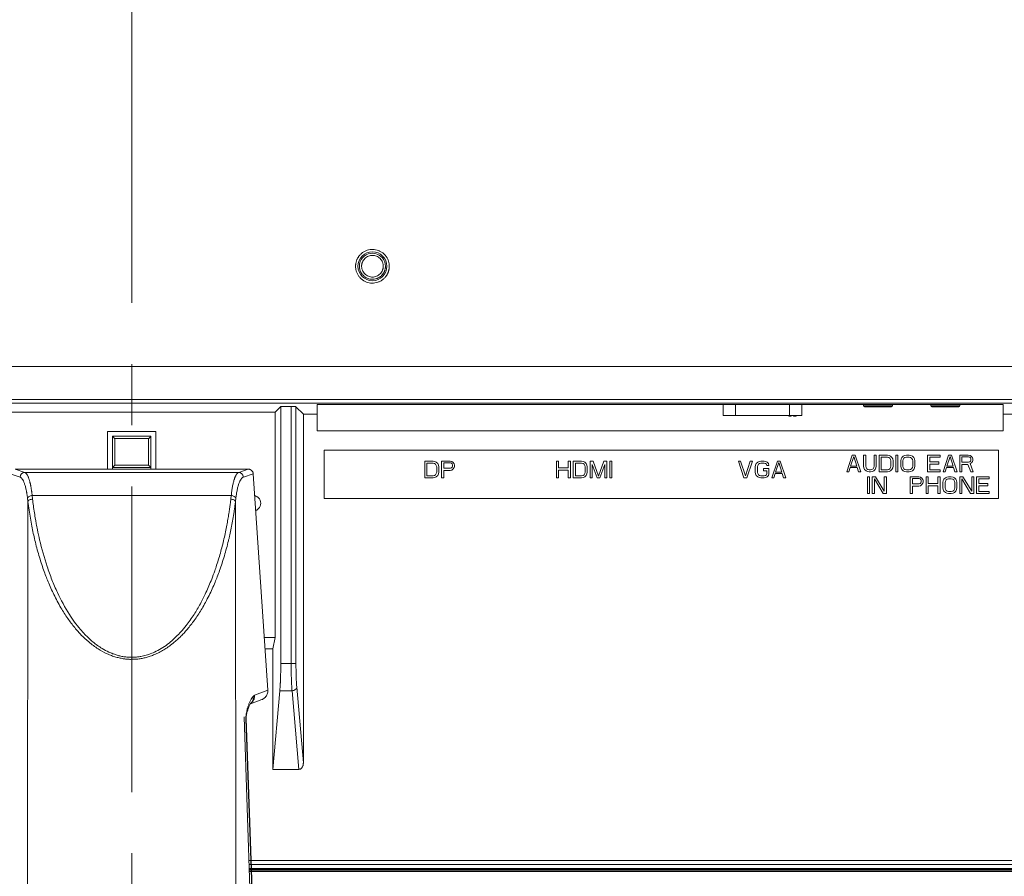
# Model space of a CAD drawing. Header units: millimetres. Extents: x 9 to 550, y 15 to 417.
# Tile 16 of 39: x 98 to 139, y 266 to 301. Entities that reach past the tile are written whole.
import ezdxf

# ---------------------------------------------------------------- set-up
doc = ezdxf.new("R2010")
doc.units = ezdxf.units.MM
doc.linetypes.add('CENTERX2', pattern=[20.32, 12.7, -2.54, 2.54, -2.54])

msp = doc.modelspace()

# ---------------------------------------------------------------- linework, layer by layer
at = {"color": 7, "linetype": 'CENTERX2', "lineweight": 0}
msp.add_line((102.305, 248.719), (102.305, 340.102), dxfattribs=at)
at = {"color": 7, "linetype": 'Continuous', "lineweight": 15}
for p, q in [((63.267, 286.72), (141.343, 286.72)), ((65.225, 285.346), (139.385, 285.346)), ((65.312, 285.191), (139.298, 285.191)), ((138.505, 285.145), (110.005, 285.145)), ((110.005, 285.145), (110.005, 284.741)), ((126.875, 285.145), (126.875, 284.68)), ((130.135, 284.68), (130.135, 285.145)), ((132.705, 285.145), (132.705, 285.08)), ((133.905, 285.08), (132.705, 285.08)), ((133.905, 285.08), (133.905, 285.145)), ((135.505, 285.145), (135.505, 285.08)), ((136.705, 285.08), (135.505, 285.08)), ((136.705, 285.08), (136.705, 285.145)), ((138.505, 284.741), (138.505, 285.145)), ((108.262, 284.828), (96.348, 284.828)), ((108.497, 285.063), (108.262, 284.828)), ((108.262, 275.46), (108.262, 284.828)), ((108.929, 285.063), (108.497, 285.063)), ((108.497, 274.377), (108.497, 285.063)), ((108.929, 274.377), (108.929, 285.063)), ((109.435, 284.741), (109.128, 285.047)), ((109.128, 274.377), (109.128, 285.047)), ((110.005, 284.741), (109.435, 284.741)), ((109.435, 284.741), (109.435, 270.251)), ((110.005, 284.04), (110.005, 284.741)), ((126.875, 284.68), (127.383, 284.68)), ((127.383, 284.68), (129.627, 284.68)), ((129.595, 284.68), (129.595, 284.66)), ((129.595, 284.66), (129.614, 284.66)), ((129.614, 284.68), (129.614, 284.66)), ((129.614, 284.66), (129.633, 284.66)), ((129.627, 284.68), (130.135, 284.68)), ((129.633, 284.68), (129.633, 284.66)), ((129.635, 284.68), (129.635, 284.66)), ((129.635, 284.66), (129.654, 284.66)), ((129.654, 284.68), (129.654, 284.66)), ((129.654, 284.66), (129.673, 284.66)), ((129.673, 284.68), (129.673, 284.66)), ((129.673, 284.66), (129.678, 284.66)), ((129.678, 284.68), (129.678, 284.66)), ((129.678, 284.66), (129.697, 284.66)), ((129.697, 284.68), (129.697, 284.66)), ((129.795, 284.68), (129.795, 284.66)), ((129.795, 284.66), (129.798, 284.66)), ((129.798, 284.68), (129.798, 284.66)), ((129.798, 284.66), (129.805, 284.66)), ((129.805, 284.68), (129.805, 284.66)), ((129.805, 284.66), (129.814, 284.66)), ((129.814, 284.68), (129.814, 284.66)), ((129.814, 284.66), (129.83, 284.66)), ((129.83, 284.68), (129.83, 284.66)), ((129.83, 284.66), (129.846, 284.66)), ((129.846, 284.68), (129.846, 284.66)), ((129.846, 284.66), (129.859, 284.66)), ((129.859, 284.68), (129.859, 284.66)), ((129.859, 284.66), (129.875, 284.66)), ((129.875, 284.68), (129.875, 284.66)), ((129.875, 284.66), (129.89, 284.66)), ((129.89, 284.68), (129.89, 284.66)), ((129.89, 284.66), (129.9, 284.66)), ((129.9, 284.68), (129.9, 284.66)), ((129.9, 284.66), (129.903, 284.66)), ((129.903, 284.68), (129.903, 284.66)), ((129.903, 284.66), (129.909, 284.66)), ((129.909, 284.68), (129.909, 284.66)), ((139.018, 284.741), (138.505, 284.741)), ((138.505, 284.741), (138.505, 284.04)), ((101.305, 282.454), (101.305, 284.021)), ((101.305, 284.021), (103.305, 284.021)), ((103.305, 284.021), (103.305, 282.454)), ((138.505, 284.04), (110.005, 284.04)), ((101.505, 282.521), (101.505, 283.821)), ((101.505, 283.821), (103.105, 283.821)), ((101.605, 282.621), (101.605, 283.721)), ((103.005, 283.721), (101.605, 283.721)), ((103.005, 283.721), (103.005, 282.621)), ((103.105, 283.821), (103.105, 282.521)), ((110.305, 283.24), (138.305, 283.24)), ((110.305, 281.24), (110.305, 283.24)), ((132.005, 282.34), (132.238, 283.04)), ((132.238, 283.04), (132.355, 283.04)), ((132.355, 283.04), (132.588, 282.34)), ((132.705, 283.04), (132.793, 283.04)), ((132.705, 282.578), (132.705, 283.04)), ((132.793, 283.04), (132.793, 282.578)), ((133.143, 282.578), (133.143, 283.04)), ((133.143, 283.04), (133.23, 283.04)), ((133.23, 283.04), (133.23, 282.578)), ((133.347, 283.04), (133.697, 283.04)), ((133.347, 282.34), (133.347, 283.04)), ((133.697, 283.04), (133.77, 283.025)), ((133.77, 283.025), (133.828, 282.996)), ((134.047, 282.34), (134.047, 283.04)), ((134.047, 283.04), (134.134, 283.04)), ((134.134, 283.04), (134.134, 282.34)), ((134.353, 282.996), (134.411, 283.025)), ((134.411, 283.025), (134.484, 283.04)), ((134.484, 283.04), (134.601, 283.04)), ((134.601, 283.04), (134.674, 283.025)), ((134.674, 283.025), (134.732, 282.996)), ((135.365, 283.04), (135.89, 283.04)), ((135.365, 282.34), (135.365, 283.04)), ((135.89, 283.04), (135.89, 282.951)), ((136.007, 282.34), (136.24, 283.04)), ((136.24, 283.04), (136.357, 283.04)), ((136.357, 283.04), (136.59, 282.34)), ((136.707, 283.04), (137.057, 283.04)), ((136.707, 282.34), (136.707, 283.04)), ((137.057, 283.04), (137.13, 283.025)), ((137.13, 283.025), (137.188, 282.981)), ((138.305, 283.24), (138.305, 281.24)), ((103.005, 282.621), (101.605, 282.621)), ((114.477, 282.79), (114.827, 282.79)), ((114.477, 282.09), (114.477, 282.79)), ((114.565, 282.701), (114.565, 282.18)), ((114.827, 282.701), (114.565, 282.701)), ((114.827, 282.79), (114.9, 282.775)), ((114.885, 282.686), (114.827, 282.701)), ((114.929, 282.656), (114.885, 282.686)), ((114.9, 282.775), (114.958, 282.746)), ((114.958, 282.611), (114.929, 282.656)), ((114.958, 282.746), (115.017, 282.686)), ((114.973, 282.552), (114.958, 282.611)), ((115.017, 282.686), (115.046, 282.626)), ((115.046, 282.626), (115.06, 282.552)), ((115.177, 282.79), (115.527, 282.79)), ((115.177, 282.09), (115.177, 282.79)), ((115.542, 282.716), (115.265, 282.716)), ((115.265, 282.716), (115.265, 282.492)), ((115.527, 282.79), (115.6, 282.775)), ((115.585, 282.701), (115.542, 282.716)), ((115.615, 282.671), (115.585, 282.701)), ((115.6, 282.775), (115.658, 282.731)), ((115.629, 282.626), (115.615, 282.671)), ((115.629, 282.582), (115.629, 282.626)), ((115.658, 282.731), (115.702, 282.671)), ((115.702, 282.671), (115.717, 282.626)), ((115.717, 282.626), (115.717, 282.567)), ((119.945, 282.79), (120.033, 282.79)), ((119.945, 282.09), (119.945, 282.79)), ((120.033, 282.79), (120.033, 282.507)), ((120.441, 282.79), (120.528, 282.79)), ((120.441, 282.507), (120.441, 282.79)), ((120.528, 282.79), (120.528, 282.09)), ((120.645, 282.79), (120.995, 282.79)), ((120.645, 282.09), (120.645, 282.79)), ((120.733, 282.701), (120.733, 282.18)), ((120.995, 282.701), (120.733, 282.701)), ((120.995, 282.79), (121.068, 282.775)), ((121.053, 282.686), (120.995, 282.701)), ((121.097, 282.656), (121.053, 282.686)), ((121.068, 282.775), (121.126, 282.746)), ((121.126, 282.611), (121.097, 282.656)), ((121.126, 282.746), (121.185, 282.686)), ((121.141, 282.552), (121.126, 282.611)), ((121.185, 282.686), (121.214, 282.626)), ((121.214, 282.626), (121.228, 282.552)), ((121.345, 282.79), (121.476, 282.79)), ((121.345, 282.09), (121.345, 282.79)), ((121.433, 282.641), (121.433, 282.09)), ((121.637, 282.09), (121.433, 282.641)), ((121.476, 282.79), (121.695, 282.165)), ((121.695, 282.165), (121.914, 282.79)), ((121.958, 282.641), (121.753, 282.09)), ((121.914, 282.79), (122.045, 282.79)), ((121.958, 282.09), (121.958, 282.641)), ((122.045, 282.79), (122.045, 282.09)), ((122.162, 282.09), (122.162, 282.79)), ((122.162, 282.79), (122.249, 282.79)), ((122.249, 282.79), (122.249, 282.09)), ((127.505, 282.79), (127.593, 282.79)), ((127.738, 282.09), (127.505, 282.79)), ((127.593, 282.79), (127.797, 282.18)), ((127.797, 282.18), (128.001, 282.79)), ((128.088, 282.79), (127.855, 282.09)), ((128.001, 282.79), (128.088, 282.79)), ((128.205, 282.552), (128.22, 282.626)), ((128.22, 282.626), (128.249, 282.686)), ((128.249, 282.686), (128.307, 282.746)), ((128.307, 282.611), (128.293, 282.552)), ((128.307, 282.746), (128.366, 282.775)), ((128.336, 282.656), (128.307, 282.611)), ((128.38, 282.686), (128.336, 282.656)), ((128.366, 282.775), (128.438, 282.79)), ((128.438, 282.701), (128.38, 282.686)), ((128.438, 282.79), (128.57, 282.79)), ((128.57, 282.701), (128.438, 282.701)), ((128.57, 282.79), (128.643, 282.775)), ((128.628, 282.686), (128.57, 282.701)), ((128.672, 282.656), (128.628, 282.686)), ((128.643, 282.775), (128.701, 282.746)), ((128.686, 282.611), (128.672, 282.656)), ((128.774, 282.611), (128.686, 282.611)), ((128.701, 282.746), (128.759, 282.686)), ((128.759, 282.686), (128.774, 282.611)), ((128.891, 282.09), (129.124, 282.79)), ((129.182, 282.731), (129.051, 282.328)), ((129.124, 282.79), (129.241, 282.79)), ((129.313, 282.328), (129.182, 282.731)), ((129.241, 282.79), (129.474, 282.09)), ((132.297, 282.981), (132.166, 282.578)), ((132.428, 282.578), (132.297, 282.981)), ((133.697, 282.951), (133.434, 282.951)), ((133.434, 282.951), (133.434, 282.43)), ((133.755, 282.936), (133.697, 282.951)), ((133.799, 282.906), (133.755, 282.936)), ((133.828, 282.861), (133.799, 282.906)), ((133.828, 282.996), (133.886, 282.936)), ((133.843, 282.802), (133.828, 282.861)), ((133.843, 282.578), (133.843, 282.802)), ((133.886, 282.936), (133.916, 282.876)), ((133.916, 282.876), (133.93, 282.802)), ((133.93, 282.802), (133.93, 282.578)), ((134.251, 282.802), (134.266, 282.876)), ((134.251, 282.578), (134.251, 282.802)), ((134.266, 282.876), (134.295, 282.936)), ((134.295, 282.936), (134.353, 282.996)), ((134.353, 282.861), (134.338, 282.802)), ((134.338, 282.802), (134.338, 282.578)), ((134.382, 282.906), (134.353, 282.861)), ((134.426, 282.936), (134.382, 282.906)), ((134.484, 282.951), (134.426, 282.936)), ((134.601, 282.951), (134.484, 282.951)), ((134.659, 282.936), (134.601, 282.951)), ((134.703, 282.906), (134.659, 282.936)), ((134.732, 282.861), (134.703, 282.906)), ((134.732, 282.996), (134.791, 282.936)), ((134.747, 282.802), (134.732, 282.861)), ((134.747, 282.578), (134.747, 282.802)), ((134.791, 282.936), (134.82, 282.876)), ((134.82, 282.876), (134.834, 282.802)), ((134.834, 282.802), (134.834, 282.578)), ((135.453, 282.951), (135.453, 282.757)), ((135.89, 282.951), (135.453, 282.951)), ((135.453, 282.757), (135.832, 282.757)), ((135.832, 282.668), (135.453, 282.668)), ((135.453, 282.668), (135.453, 282.43)), ((135.832, 282.757), (135.832, 282.668)), ((136.298, 282.981), (136.167, 282.578)), ((136.43, 282.578), (136.298, 282.981)), ((136.794, 282.966), (136.794, 282.742)), ((137.071, 282.966), (136.794, 282.966)), ((136.794, 282.742), (137.071, 282.742)), ((136.794, 282.653), (136.794, 282.34)), ((137.042, 282.653), (136.794, 282.653)), ((137.159, 282.34), (137.042, 282.653)), ((137.115, 282.951), (137.071, 282.966)), ((137.071, 282.742), (137.115, 282.757)), ((137.144, 282.921), (137.115, 282.951)), ((137.115, 282.757), (137.144, 282.787)), ((137.188, 282.713), (137.13, 282.683)), ((137.13, 282.683), (137.261, 282.34)), ((137.159, 282.876), (137.144, 282.921)), ((137.144, 282.787), (137.159, 282.832)), ((137.159, 282.832), (137.159, 282.876)), ((137.188, 282.981), (137.232, 282.921)), ((137.232, 282.772), (137.188, 282.713)), ((137.232, 282.921), (137.246, 282.876)), ((137.246, 282.817), (137.232, 282.772)), ((137.246, 282.876), (137.246, 282.817)), ((97.666, 282.127), (97.256, 282.265)), ((97.861, 282.321), (97.465, 282.454)), ((107.145, 282.454), (97.465, 282.454)), ((106.749, 282.321), (97.861, 282.321)), ((103.105, 282.521), (101.505, 282.521)), ((101.505, 282.521), (101.505, 282.454)), ((103.105, 282.454), (103.105, 282.521)), ((107.145, 282.454), (106.749, 282.321)), ((106.944, 282.127), (107.355, 282.265)), ((107.355, 282.265), (107.962, 273.268)), ((114.885, 282.194), (114.929, 282.224)), ((114.929, 282.224), (114.958, 282.269)), ((114.958, 282.269), (114.973, 282.328)), ((114.973, 282.328), (114.973, 282.552)), ((115.046, 282.254), (115.017, 282.194)), ((115.06, 282.328), (115.046, 282.254)), ((115.06, 282.552), (115.06, 282.328)), ((115.265, 282.492), (115.542, 282.492)), ((115.265, 282.403), (115.265, 282.09)), ((115.527, 282.403), (115.265, 282.403)), ((115.6, 282.418), (115.527, 282.403)), ((115.542, 282.492), (115.585, 282.507)), ((115.585, 282.507), (115.615, 282.537)), ((115.658, 282.463), (115.6, 282.418)), ((115.615, 282.537), (115.629, 282.582)), ((115.702, 282.522), (115.658, 282.463)), ((115.717, 282.567), (115.702, 282.522)), ((120.033, 282.507), (120.441, 282.507)), ((120.033, 282.418), (120.033, 282.09)), ((120.441, 282.418), (120.033, 282.418)), ((120.441, 282.09), (120.441, 282.418)), ((121.053, 282.194), (121.097, 282.224)), ((121.097, 282.224), (121.126, 282.269)), ((121.126, 282.269), (121.141, 282.328)), ((121.141, 282.328), (121.141, 282.552)), ((121.214, 282.254), (121.185, 282.194)), ((121.228, 282.328), (121.214, 282.254)), ((121.228, 282.552), (121.228, 282.328)), ((128.205, 282.328), (128.205, 282.552)), ((128.22, 282.254), (128.205, 282.328)), ((128.249, 282.194), (128.22, 282.254)), ((128.293, 282.552), (128.293, 282.328)), ((128.293, 282.328), (128.307, 282.269)), ((128.307, 282.269), (128.336, 282.224)), ((128.336, 282.224), (128.38, 282.194)), ((128.555, 282.388), (128.555, 282.477)), ((128.555, 282.477), (128.774, 282.477)), ((128.686, 282.388), (128.555, 282.388)), ((128.628, 282.194), (128.672, 282.224)), ((128.672, 282.224), (128.686, 282.269)), ((128.686, 282.269), (128.686, 282.388)), ((128.774, 282.254), (128.759, 282.194)), ((128.774, 282.477), (128.774, 282.254)), ((129.036, 282.269), (128.978, 282.09)), ((129.328, 282.269), (129.036, 282.269)), ((129.051, 282.328), (129.313, 282.328)), ((129.386, 282.09), (129.328, 282.269)), ((132.093, 282.34), (132.005, 282.34)), ((132.151, 282.519), (132.093, 282.34)), ((132.443, 282.519), (132.151, 282.519)), ((132.166, 282.578), (132.428, 282.578)), ((132.501, 282.34), (132.443, 282.519)), ((132.588, 282.34), (132.501, 282.34)), ((132.72, 282.504), (132.705, 282.578)), ((132.749, 282.444), (132.72, 282.504)), ((132.807, 282.385), (132.749, 282.444)), ((132.793, 282.578), (132.807, 282.519)), ((132.807, 282.519), (132.836, 282.474)), ((132.866, 282.355), (132.807, 282.385)), ((132.836, 282.474), (132.88, 282.444)), ((132.938, 282.34), (132.866, 282.355)), ((132.88, 282.444), (132.938, 282.43)), ((132.938, 282.43), (132.997, 282.43)), ((132.997, 282.34), (132.938, 282.34)), ((132.997, 282.43), (133.055, 282.444)), ((133.07, 282.355), (132.997, 282.34)), ((133.055, 282.444), (133.099, 282.474)), ((133.128, 282.385), (133.07, 282.355)), ((133.099, 282.474), (133.128, 282.519)), ((133.128, 282.519), (133.143, 282.578)), ((133.186, 282.444), (133.128, 282.385)), ((133.216, 282.504), (133.186, 282.444)), ((133.23, 282.578), (133.216, 282.504)), ((133.697, 282.34), (133.347, 282.34)), ((133.434, 282.43), (133.697, 282.43)), ((133.697, 282.43), (133.755, 282.444)), ((133.77, 282.355), (133.697, 282.34)), ((133.755, 282.444), (133.799, 282.474)), ((133.828, 282.385), (133.77, 282.355)), ((133.799, 282.474), (133.828, 282.519)), ((133.828, 282.519), (133.843, 282.578)), ((133.886, 282.444), (133.828, 282.385)), ((133.916, 282.504), (133.886, 282.444)), ((133.93, 282.578), (133.916, 282.504)), ((134.134, 282.34), (134.047, 282.34)), ((134.266, 282.504), (134.251, 282.578)), ((134.295, 282.444), (134.266, 282.504)), ((134.353, 282.385), (134.295, 282.444)), ((134.338, 282.578), (134.353, 282.519)), ((134.353, 282.519), (134.382, 282.474)), ((134.411, 282.355), (134.353, 282.385)), ((134.382, 282.474), (134.426, 282.444)), ((134.484, 282.34), (134.411, 282.355)), ((134.426, 282.444), (134.484, 282.43)), ((134.484, 282.43), (134.601, 282.43)), ((134.601, 282.34), (134.484, 282.34)), ((134.601, 282.43), (134.659, 282.444)), ((134.674, 282.355), (134.601, 282.34)), ((134.659, 282.444), (134.703, 282.474)), ((134.732, 282.385), (134.674, 282.355)), ((134.703, 282.474), (134.732, 282.519)), ((134.732, 282.519), (134.747, 282.578)), ((134.791, 282.444), (134.732, 282.385)), ((134.82, 282.504), (134.791, 282.444)), ((134.834, 282.578), (134.82, 282.504)), ((135.89, 282.34), (135.365, 282.34)), ((135.453, 282.43), (135.89, 282.43)), ((135.89, 282.43), (135.89, 282.34)), ((136.094, 282.34), (136.007, 282.34)), ((136.153, 282.519), (136.094, 282.34)), ((136.444, 282.519), (136.153, 282.519)), ((136.167, 282.578), (136.43, 282.578)), ((136.503, 282.34), (136.444, 282.519)), ((136.59, 282.34), (136.503, 282.34)), ((136.794, 282.34), (136.707, 282.34)), ((137.261, 282.34), (137.159, 282.34)), ((114.827, 282.09), (114.477, 282.09)), ((114.565, 282.18), (114.827, 282.18)), ((114.827, 282.18), (114.885, 282.194)), ((114.9, 282.105), (114.827, 282.09)), ((114.958, 282.135), (114.9, 282.105)), ((115.017, 282.194), (114.958, 282.135)), ((115.265, 282.09), (115.177, 282.09)), ((120.033, 282.09), (119.945, 282.09)), ((120.528, 282.09), (120.441, 282.09)), ((120.995, 282.09), (120.645, 282.09)), ((120.733, 282.18), (120.995, 282.18)), ((120.995, 282.18), (121.053, 282.194)), ((121.068, 282.105), (120.995, 282.09)), ((121.126, 282.135), (121.068, 282.105)), ((121.185, 282.194), (121.126, 282.135)), ((121.433, 282.09), (121.345, 282.09)), ((121.753, 282.09), (121.637, 282.09)), ((122.045, 282.09), (121.958, 282.09)), ((122.249, 282.09), (122.162, 282.09)), ((127.855, 282.09), (127.738, 282.09)), ((128.307, 282.135), (128.249, 282.194)), ((128.366, 282.105), (128.307, 282.135)), ((128.438, 282.09), (128.366, 282.105)), ((128.38, 282.194), (128.438, 282.18)), ((128.438, 282.18), (128.57, 282.18)), ((128.57, 282.09), (128.438, 282.09)), ((128.57, 282.18), (128.628, 282.194)), ((128.643, 282.105), (128.57, 282.09)), ((128.701, 282.135), (128.643, 282.105)), ((128.759, 282.194), (128.701, 282.135)), ((128.978, 282.09), (128.891, 282.09)), ((129.474, 282.09), (129.386, 282.09)), ((132.865, 281.44), (132.865, 282.14)), ((132.865, 282.14), (132.953, 282.14)), ((132.953, 282.14), (132.953, 281.44)), ((133.069, 282.14), (133.201, 282.14)), ((133.069, 281.44), (133.069, 282.14)), ((133.157, 282.051), (133.157, 281.44)), ((133.521, 281.44), (133.157, 282.051)), ((133.201, 282.14), (133.565, 281.544)), ((133.565, 282.14), (133.653, 282.14)), ((133.565, 281.544), (133.565, 282.14)), ((133.653, 282.14), (133.653, 281.44)), ((134.645, 282.14), (134.995, 282.14)), ((134.645, 281.44), (134.645, 282.14)), ((135.01, 282.066), (134.733, 282.066)), ((134.733, 282.066), (134.733, 281.842)), ((134.733, 281.842), (135.01, 281.842)), ((134.995, 282.14), (135.068, 282.125)), ((135.053, 282.051), (135.01, 282.066)), ((135.01, 281.842), (135.053, 281.857)), ((135.083, 282.021), (135.053, 282.051)), ((135.053, 281.857), (135.083, 281.887)), ((135.068, 282.125), (135.126, 282.081)), ((135.126, 281.813), (135.068, 281.768)), ((135.097, 281.976), (135.083, 282.021)), ((135.083, 281.887), (135.097, 281.932)), ((135.097, 281.932), (135.097, 281.976)), ((135.126, 282.081), (135.17, 282.021)), ((135.17, 281.872), (135.126, 281.813)), ((135.17, 282.021), (135.185, 281.976)), ((135.185, 281.917), (135.17, 281.872)), ((135.185, 281.976), (135.185, 281.917)), ((135.301, 282.14), (135.389, 282.14)), ((135.301, 281.44), (135.301, 282.14)), ((135.389, 282.14), (135.389, 281.857)), ((135.389, 281.857), (135.797, 281.857)), ((135.797, 282.14), (135.885, 282.14)), ((135.797, 281.857), (135.797, 282.14)), ((135.885, 282.14), (135.885, 281.44)), ((136.001, 281.902), (136.016, 281.976)), ((136.001, 281.678), (136.001, 281.902)), ((136.016, 281.976), (136.045, 282.036)), ((136.045, 282.036), (136.103, 282.096)), ((136.103, 281.961), (136.089, 281.902)), ((136.089, 281.902), (136.089, 281.678)), ((136.103, 282.096), (136.162, 282.125)), ((136.133, 282.006), (136.103, 281.961)), ((136.176, 282.036), (136.133, 282.006)), ((136.162, 282.125), (136.235, 282.14)), ((136.235, 282.051), (136.176, 282.036)), ((136.235, 282.14), (136.351, 282.14)), ((136.351, 282.051), (136.235, 282.051)), ((136.351, 282.14), (136.424, 282.125)), ((136.41, 282.036), (136.351, 282.051)), ((136.453, 282.006), (136.41, 282.036)), ((136.424, 282.125), (136.483, 282.096)), ((136.483, 281.961), (136.453, 282.006)), ((136.483, 282.096), (136.541, 282.036)), ((136.497, 281.902), (136.483, 281.961)), ((136.497, 281.678), (136.497, 281.902)), ((136.541, 282.036), (136.57, 281.976)), ((136.57, 281.976), (136.585, 281.902)), ((136.585, 281.902), (136.585, 281.678)), ((136.701, 282.14), (136.833, 282.14)), ((136.701, 281.44), (136.701, 282.14)), ((136.789, 282.051), (136.789, 281.44)), ((137.153, 281.44), (136.789, 282.051)), ((136.833, 282.14), (137.197, 281.544)), ((137.197, 282.14), (137.285, 282.14)), ((137.197, 281.544), (137.197, 282.14)), ((137.285, 282.14), (137.285, 281.44)), ((137.401, 282.14), (137.926, 282.14)), ((137.401, 281.44), (137.401, 282.14)), ((137.489, 282.051), (137.489, 281.857)), ((137.926, 282.051), (137.489, 282.051)), ((137.489, 281.857), (137.868, 281.857)), ((137.868, 281.857), (137.868, 281.768)), ((137.926, 282.14), (137.926, 282.051)), ((132.953, 281.44), (132.865, 281.44)), ((133.157, 281.44), (133.069, 281.44)), ((133.653, 281.44), (133.521, 281.44)), ((134.733, 281.44), (134.645, 281.44)), ((134.733, 281.753), (134.733, 281.44)), ((134.995, 281.753), (134.733, 281.753)), ((135.068, 281.768), (134.995, 281.753)), ((135.389, 281.44), (135.301, 281.44)), ((135.389, 281.768), (135.389, 281.44)), ((135.797, 281.768), (135.389, 281.768)), ((135.797, 281.44), (135.797, 281.768)), ((135.885, 281.44), (135.797, 281.44)), ((136.016, 281.604), (136.001, 281.678)), ((136.045, 281.544), (136.016, 281.604)), ((136.103, 281.485), (136.045, 281.544)), ((136.089, 281.678), (136.103, 281.619)), ((136.103, 281.619), (136.133, 281.574)), ((136.162, 281.455), (136.103, 281.485)), ((136.133, 281.574), (136.176, 281.544)), ((136.235, 281.44), (136.162, 281.455)), ((136.176, 281.544), (136.235, 281.53)), ((136.235, 281.53), (136.351, 281.53)), ((136.351, 281.44), (136.235, 281.44)), ((136.351, 281.53), (136.41, 281.544)), ((136.424, 281.455), (136.351, 281.44)), ((136.41, 281.544), (136.453, 281.574)), ((136.483, 281.485), (136.424, 281.455)), ((136.453, 281.574), (136.483, 281.619)), ((136.483, 281.619), (136.497, 281.678)), ((136.541, 281.544), (136.483, 281.485)), ((136.57, 281.604), (136.541, 281.544)), ((136.585, 281.678), (136.57, 281.604)), ((136.789, 281.44), (136.701, 281.44)), ((137.285, 281.44), (137.153, 281.44)), ((137.926, 281.44), (137.401, 281.44)), ((137.868, 281.768), (137.489, 281.768)), ((137.489, 281.768), (137.489, 281.53)), ((137.489, 281.53), (137.926, 281.53)), ((137.926, 281.53), (137.926, 281.44)), ((97.993, 281.113), (97.976, 281.26)), ((98.188, 281.211), (98.171, 281.358)), ((98.171, 281.358), (106.44, 281.358)), ((106.44, 281.358), (106.423, 281.211)), ((106.617, 281.113), (106.634, 281.26)), ((138.305, 281.24), (110.305, 281.24)), ((107.814, 275.46), (108.262, 275.46)), ((108.262, 275.46), (108.174, 274.993)), ((108.174, 274.993), (107.845, 274.993)), ((108.174, 269.984), (108.174, 274.993)), ((108.497, 274.377), (108.929, 274.377)), ((107.962, 273.268), (107.411, 273.063)), ((108.174, 269.984), (108.457, 273.253)), ((108.964, 273.253), (108.457, 273.253)), ((108.964, 273.253), (109.247, 269.984)), ((109.435, 270.251), (109.164, 273.393)), ((107.235, 272.705), (107.707, 272.881)), ((107.583, 254.432), (106.972, 272.162)), ((107.683, 254.42), (107.061, 272.094)), ((109.247, 269.984), (108.174, 269.984)), ((107.177, 266.2), (139.025, 266.201)), ((107.189, 265.842), (162.789, 265.842)), ((107.191, 265.799), (163.081, 265.8)), ((107.193, 265.742), (163.081, 265.742))]:
    msp.add_line(p, q, dxfattribs=at)
at = {"color": 8, "linetype": 'Continuous', "lineweight": 15}
for p, q in [((127.383, 284.68), (127.383, 285.145)), ((129.627, 285.145), (129.627, 284.68)), ((97.993, 281.113), (97.96, 254.429)), ((106.65, 254.429), (106.617, 281.113)), ((107.051, 272.09), (107.672, 254.42)), ((107.183, 266.036), (139.17, 266.036)), ((162.789, 265.86), (107.189, 265.86))]:
    msp.add_line(p, q, dxfattribs=at)
at = {"color": 7, "linetype": 'Continuous', "lineweight": 15}
msp.add_circle((112.305, 290.882), 0.6, dxfattribs=at)
for centre, radius, start, end in [((132.745, 285.08), 0.04, 180, 270), ((133.865, 285.08), 0.04, 270, 0), ((135.545, 285.08), 0.04, 180, 270), ((136.665, 285.08), 0.04, 270, 0), ((97.868, 282.12), 0.201, 91.8683, 178.0804), ((106.743, 282.12), 0.201, 1.9196, 88.1317)]:
    msp.add_arc(centre, radius, start, end, dxfattribs=at)
for points, knots in [([(111.656, 291.145), (111.661, 291.157), (111.671, 291.181), (111.689, 291.215), (111.709, 291.249), (111.73, 291.282), (111.753, 291.313), (111.796, 291.365), (111.865, 291.432), (111.97, 291.501), (112.084, 291.55), (112.203, 291.578), (112.323, 291.585), (112.439, 291.572), (112.552, 291.541), (112.661, 291.489), (112.761, 291.419), (112.848, 291.33), (112.919, 291.227), (112.961, 291.133), (112.984, 291.056), (112.996, 290.999), (113.004, 290.941), (113.005, 290.902), (113.005, 290.882)], [0, 0, 0, 0, 0.020326, 0.040522, 0.060653, 0.080781, 0.100969, 0.12128, 0.185647, 0.250067, 0.314433, 0.378853, 0.439405, 0.500009, 0.560561, 0.621165, 0.685532, 0.749952, 0.814318, 0.878738, 0.909131, 0.93933, 0.969548, 1, 1, 1, 1]), ([(111.801, 291.076), (111.846, 291.193), (111.931, 291.292), (112.151, 291.415), (112.28, 291.436), (112.528, 291.39), (112.64, 291.324), (112.801, 291.131), (112.845, 291.008), (112.845, 290.882)], [0, 0, 0, 0, 0.25, 0.25, 0.5, 0.5, 0.75, 0.75, 1, 1, 1, 1]), ([(111.855, 290.882), (111.855, 290.892), (111.856, 290.911), (111.858, 290.939), (111.863, 290.967), (111.869, 290.994), (111.877, 291.021), (111.894, 291.068), (111.926, 291.131), (111.985, 291.203), (112.056, 291.261), (112.136, 291.302), (112.22, 291.327), (112.305, 291.335), (112.39, 291.327), (112.474, 291.302), (112.554, 291.261), (112.625, 291.203), (112.684, 291.131), (112.721, 291.059), (112.742, 290.994), (112.753, 290.939), (112.754, 290.901), (112.755, 290.882)], [0, 0, 0, 0, 0.020165, 0.0401667, 0.0600842, 0.0799973, 0.099986, 0.1201294, 0.1850729, 0.2500923, 0.3150359, 0.3800554, 0.4400045, 0.5000288, 0.5599779, 0.6200022, 0.6849457, 0.7499652, 0.8149087, 0.8799282, 0.9200087, 0.9598192, 1, 1, 1, 1]), ([(111.605, 290.882), (111.605, 290.895), (111.606, 290.921), (111.609, 290.959), (111.614, 290.997), (111.622, 291.035), (111.631, 291.072), (111.642, 291.109), (111.652, 291.133), (111.656, 291.145)], [0, 0, 0, 0, 0.143942, 0.286801, 0.429007, 0.570993, 0.713199, 0.856058, 1, 1, 1, 1]), ([(112.954, 290.62), (112.949, 290.608), (112.939, 290.584), (112.921, 290.549), (112.902, 290.515), (112.88, 290.483), (112.857, 290.451), (112.814, 290.399), (112.745, 290.333), (112.641, 290.264), (112.526, 290.214), (112.407, 290.186), (112.288, 290.179), (112.171, 290.192), (112.058, 290.224), (111.95, 290.275), (111.85, 290.346), (111.762, 290.435), (111.691, 290.537), (111.649, 290.631), (111.626, 290.708), (111.614, 290.766), (111.607, 290.824), (111.606, 290.863), (111.605, 290.882)], [0, 0, 0, 0, 0.0203257, 0.0405225, 0.0606532, 0.0807809, 0.1009691, 0.1212803, 0.1856466, 0.2500668, 0.314433, 0.3788532, 0.4394049, 0.5000093, 0.5605609, 0.6211654, 0.6855316, 0.7499518, 0.814318, 0.8787383, 0.9091309, 0.9393297, 0.9695483, 1, 1, 1, 1]), ([(112.806, 290.68), (112.802, 290.67), (112.794, 290.652), (112.78, 290.625), (112.763, 290.595), (112.74, 290.561), (112.711, 290.526), (112.679, 290.491), (112.631, 290.449), (112.577, 290.414), (112.52, 290.386), (112.46, 290.363), (112.384, 290.345), (112.307, 290.341), (112.247, 290.345), (112.19, 290.353), (112.122, 290.372), (112.032, 290.412), (111.955, 290.467), (111.894, 290.53), (111.835, 290.608), (111.791, 290.702), (111.772, 290.792), (111.767, 290.838), (111.765, 290.864), (111.765, 290.877), (111.765, 290.882)], [0, 0, 0, 0, 0.020233, 0.040467, 0.0607, 0.090998, 0.121291, 0.153679, 0.185793, 0.250162, 0.28255, 0.314663, 0.379032, 0.439653, 0.469858, 0.50026, 0.555723, 0.611006, 0.698608, 0.742776, 0.787175, 0.896159, 0.947959, 0.973885, 0.988932, 1, 1, 1, 1]), ([(112.755, 290.882), (112.755, 290.873), (112.755, 290.854), (112.752, 290.826), (112.748, 290.798), (112.741, 290.77), (112.733, 290.743), (112.717, 290.697), (112.684, 290.633), (112.626, 290.562), (112.554, 290.503), (112.474, 290.462), (112.39, 290.437), (112.305, 290.43), (112.22, 290.437), (112.136, 290.462), (112.056, 290.503), (111.985, 290.562), (111.926, 290.633), (111.889, 290.705), (111.868, 290.77), (111.857, 290.826), (111.856, 290.863), (111.855, 290.882)], [0, 0, 0, 0, 0.020165, 0.040167, 0.060084, 0.079997, 0.099986, 0.120129, 0.185073, 0.250092, 0.315036, 0.380055, 0.440004, 0.500029, 0.559978, 0.620002, 0.684946, 0.749965, 0.814909, 0.879928, 0.920009, 0.959819, 1, 1, 1, 1]), ([(112.845, 290.882), (112.845, 290.874), (112.845, 290.856), (112.843, 290.83), (112.84, 290.805), (112.834, 290.772), (112.825, 290.733), (112.814, 290.7), (112.807, 290.683), (112.806, 290.68)], [0, 0, 0, 0, 0.125008, 0.250014, 0.375019, 0.500029, 0.726766, 0.953452, 1, 1, 1, 1]), ([(113.005, 290.882), (113.005, 290.869), (113.005, 290.844), (113.001, 290.805), (112.996, 290.767), (112.989, 290.73), (112.979, 290.693), (112.968, 290.656), (112.959, 290.632), (112.954, 290.62)], [0, 0, 0, 0, 0.143942, 0.286801, 0.429007, 0.570993, 0.713199, 0.856058, 1, 1, 1, 1]), ([(109.128, 285.047), (109.128, 285.048), (109.126, 285.049), (109.121, 285.051), (109.116, 285.052), (109.108, 285.054), (109.1, 285.055), (109.092, 285.056), (109.083, 285.057), (109.074, 285.058), (109.058, 285.059), (109.035, 285.061), (109.001, 285.062), (108.965, 285.063), (108.941, 285.063), (108.929, 285.063)], [0, 0, 0, 0, 0.0681313, 0.1331326, 0.1950037, 0.2537448, 0.3093558, 0.361837, 0.4111887, 0.4574112, 0.5005051, 0.6299771, 0.7563662, 0.879698, 1, 1, 1, 1]), ([(133.865, 285.04), (133.865, 285.04), (133.865, 285.04), (133.862, 285.04), (133.858, 285.04), (133.852, 285.04), (133.844, 285.04), (133.834, 285.04), (133.814, 285.04), (133.774, 285.04), (133.704, 285.04), (133.618, 285.04), (133.521, 285.04), (133.415, 285.04), (133.305, 285.04), (133.195, 285.04), (133.09, 285.04), (132.992, 285.04), (132.907, 285.04), (132.836, 285.04), (132.793, 285.04), (132.768, 285.04), (132.755, 285.04), (132.747, 285.04), (132.746, 285.04), (132.745, 285.04)], [0, 0, 0, 0, 0.018027, 0.03591, 0.053704, 0.071468, 0.089257, 0.10713, 0.125141, 0.187589, 0.250099, 0.312547, 0.375058, 0.437505, 0.500016, 0.562464, 0.624974, 0.687422, 0.749933, 0.81238, 0.874891, 0.906285, 0.937398, 0.968535, 1, 1, 1, 1]), ([(136.665, 285.04), (136.665, 285.04), (136.665, 285.04), (136.662, 285.04), (136.658, 285.04), (136.652, 285.04), (136.644, 285.04), (136.634, 285.04), (136.614, 285.04), (136.574, 285.04), (136.504, 285.04), (136.418, 285.04), (136.321, 285.04), (136.215, 285.04), (136.105, 285.04), (135.995, 285.04), (135.89, 285.04), (135.792, 285.04), (135.707, 285.04), (135.636, 285.04), (135.593, 285.04), (135.568, 285.04), (135.555, 285.04), (135.547, 285.04), (135.546, 285.04), (135.545, 285.04)], [0, 0, 0, 0, 0.018027, 0.03591, 0.053704, 0.071468, 0.089257, 0.10713, 0.125141, 0.187589, 0.250099, 0.312547, 0.375058, 0.437505, 0.500016, 0.562464, 0.624974, 0.687422, 0.749933, 0.81238, 0.874891, 0.906285, 0.937398, 0.968535, 1, 1, 1, 1]), ([(101.505, 283.821), (101.505, 283.821), (101.506, 283.821), (101.508, 283.819), (101.511, 283.816), (101.515, 283.811), (101.521, 283.806), (101.528, 283.799), (101.537, 283.789), (101.55, 283.776), (101.566, 283.76), (101.585, 283.741), (101.598, 283.729), (101.605, 283.721)], [0, 0, 0, 0, 0.05708, 0.115902, 0.177131, 0.241355, 0.309085, 0.380756, 0.456736, 0.575739, 0.716336, 0.834895, 1, 1, 1, 1]), ([(103.105, 283.821), (103.105, 283.821), (103.105, 283.821), (103.103, 283.819), (103.1, 283.816), (103.095, 283.811), (103.09, 283.806), (103.083, 283.799), (103.073, 283.789), (103.06, 283.776), (103.044, 283.76), (103.025, 283.741), (103.013, 283.729), (103.005, 283.721)], [0, 0, 0, 0, 0.0570796, 0.1159023, 0.1771313, 0.2413552, 0.3090848, 0.3807556, 0.4567356, 0.5757393, 0.7163361, 0.8348938, 1, 1, 1, 1]), ([(101.505, 282.521), (101.505, 282.521), (101.506, 282.522), (101.507, 282.524), (101.51, 282.527), (101.515, 282.531), (101.521, 282.537), (101.528, 282.544), (101.537, 282.553), (101.55, 282.566), (101.566, 282.582), (101.585, 282.601), (101.598, 282.614), (101.605, 282.621)], [0, 0, 0, 0, 0.05708, 0.115902, 0.177131, 0.241355, 0.309085, 0.380756, 0.456736, 0.575739, 0.716336, 0.834895, 1, 1, 1, 1]), ([(103.105, 282.521), (103.105, 282.521), (103.105, 282.522), (103.103, 282.523), (103.1, 282.527), (103.095, 282.531), (103.09, 282.537), (103.083, 282.544), (103.073, 282.553), (103.06, 282.566), (103.044, 282.582), (103.025, 282.601), (103.013, 282.614), (103.005, 282.621)], [0, 0, 0, 0, 0.05708, 0.115902, 0.177131, 0.241355, 0.309085, 0.380756, 0.456736, 0.575739, 0.716336, 0.834894, 1, 1, 1, 1]), ([(98.171, 281.358), (98.169, 281.376), (98.165, 281.413), (98.158, 281.467), (98.151, 281.52), (98.144, 281.572), (98.136, 281.623), (98.128, 281.673), (98.119, 281.722), (98.11, 281.77), (98.101, 281.816), (98.091, 281.861), (98.08, 281.905), (98.069, 281.947), (98.058, 281.987), (98.045, 282.03), (98.03, 282.074), (98.012, 282.119), (97.994, 282.162), (97.975, 282.2), (97.954, 282.235), (97.932, 282.265), (97.91, 282.29), (97.886, 282.31), (97.869, 282.317), (97.861, 282.321)], [0, 0, 0, 0, 0.033346, 0.067008, 0.100978, 0.135251, 0.169821, 0.204691, 0.239863, 0.275339, 0.31112, 0.347208, 0.383603, 0.420304, 0.457311, 0.494622, 0.544025, 0.595116, 0.647894, 0.70236, 0.758513, 0.816354, 0.875881, 0.937094, 1, 1, 1, 1]), ([(106.749, 282.321), (106.745, 282.319), (106.736, 282.316), (106.723, 282.308), (106.71, 282.298), (106.698, 282.287), (106.686, 282.274), (106.674, 282.26), (106.662, 282.244), (106.651, 282.227), (106.64, 282.208), (106.63, 282.189), (106.619, 282.168), (106.61, 282.146), (106.6, 282.124), (106.591, 282.1), (106.582, 282.076), (106.573, 282.051), (106.56, 282.013), (106.544, 281.958), (106.525, 281.884), (106.507, 281.805), (106.491, 281.723), (106.476, 281.636), (106.463, 281.546), (106.45, 281.454), (106.443, 281.39), (106.44, 281.358)], [0, 0, 0, 0, 0.033516, 0.066557, 0.099124, 0.131218, 0.162839, 0.193987, 0.224663, 0.254865, 0.284595, 0.313852, 0.342636, 0.370946, 0.398784, 0.426149, 0.453041, 0.47946, 0.505405, 0.570495, 0.634651, 0.697868, 0.760148, 0.821498, 0.881928, 0.941439, 1, 1, 1, 1]), ([(107.355, 282.265), (107.354, 282.27), (107.353, 282.281), (107.35, 282.298), (107.345, 282.314), (107.339, 282.329), (107.33, 282.349), (107.314, 282.373), (107.29, 282.399), (107.261, 282.421), (107.23, 282.438), (107.198, 282.448), (107.17, 282.453), (107.153, 282.454), (107.145, 282.454)], [0, 0, 0, 0, 0.054348, 0.108387, 0.16213, 0.215593, 0.26879, 0.37299, 0.498845, 0.602348, 0.729927, 0.836464, 0.926492, 1, 1, 1, 1]), ([(97.976, 281.26), (97.974, 281.275), (97.97, 281.306), (97.965, 281.35), (97.958, 281.394), (97.952, 281.437), (97.945, 281.478), (97.938, 281.519), (97.93, 281.559), (97.914, 281.636), (97.888, 281.743), (97.85, 281.866), (97.808, 281.967), (97.77, 282.033), (97.739, 282.074), (97.715, 282.098), (97.691, 282.117), (97.675, 282.123), (97.666, 282.127)], [0, 0, 0, 0, 0.030955, 0.061923, 0.092936, 0.124024, 0.155218, 0.186547, 0.218041, 0.249729, 0.374081, 0.499534, 0.624725, 0.749751, 0.81289, 0.875498, 0.937794, 1, 1, 1, 1]), ([(106.634, 281.26), (106.636, 281.276), (106.64, 281.311), (106.648, 281.369), (106.659, 281.438), (106.672, 281.517), (106.694, 281.628), (106.723, 281.748), (106.761, 281.866), (106.801, 281.965), (106.841, 282.036), (106.878, 282.082), (106.904, 282.106), (106.926, 282.12), (106.939, 282.125), (106.944, 282.127)], [0, 0, 0, 0, 0.031303, 0.071945, 0.121911, 0.181172, 0.249714, 0.386819, 0.499527, 0.613617, 0.749753, 0.834504, 0.904476, 0.959646, 1, 1, 1, 1]), ([(97.976, 281.26), (97.98, 281.271), (97.988, 281.282), (98.011, 281.304), (98.026, 281.315), (98.062, 281.333), (98.083, 281.341), (98.126, 281.353), (98.149, 281.356), (98.171, 281.358)], [0, 0, 0, 0, 0.25, 0.25, 0.5, 0.5, 0.75, 0.75, 1, 1, 1, 1]), ([(98.188, 281.211), (98.167, 281.21), (98.145, 281.206), (98.102, 281.195), (98.081, 281.187), (98.044, 281.169), (98.029, 281.158), (98.005, 281.136), (97.997, 281.124), (97.993, 281.113)], [0, 0, 0, 0, 0.25, 0.25, 0.5, 0.5, 0.75, 0.75, 1, 1, 1, 1]), ([(102.305, 274.555), (102.289, 274.555), (102.256, 274.554), (102.206, 274.555), (102.154, 274.558), (102.102, 274.562), (102.049, 274.568), (101.956, 274.58), (101.822, 274.604), (101.646, 274.648), (101.466, 274.707), (101.212, 274.81), (100.957, 274.95), (100.71, 275.126), (100.471, 275.314), (100.26, 275.507), (100.073, 275.711), (99.882, 275.937), (99.634, 276.264), (99.342, 276.721), (99.118, 277.149), (98.947, 277.511), (98.836, 277.767), (98.737, 278.017), (98.604, 278.38), (98.444, 278.874), (98.308, 279.381), (98.215, 279.789), (98.152, 280.095), (98.094, 280.419), (98.039, 280.76), (98.009, 280.994), (97.993, 281.113)], [0, 0, 0, 0, 0.005176, 0.010463, 0.015867, 0.021392, 0.027042, 0.032822, 0.051181, 0.070038, 0.090899, 0.111983, 0.159259, 0.186352, 0.21369, 0.262456, 0.284463, 0.309831, 0.366153, 0.429541, 0.503561, 0.540291, 0.575258, 0.605267, 0.638763, 0.71668, 0.796387, 0.832901, 0.871518, 0.912239, 0.955066, 1, 1, 1, 1]), ([(102.305, 274.637), (102.288, 274.638), (102.233, 274.638), (102.124, 274.644), (101.977, 274.662), (101.816, 274.695), (101.66, 274.737), (101.508, 274.79), (101.309, 274.873), (101.026, 275.025), (100.687, 275.271), (100.397, 275.547), (100.059, 275.923), (99.649, 276.49), (99.274, 277.19), (98.987, 277.859), (98.724, 278.587), (98.531, 279.282), (98.4, 279.88), (98.346, 280.162), (98.304, 280.397), (98.263, 280.644), (98.222, 280.927), (98.199, 281.117), (98.188, 281.211)], [0, 0, 0, 0, 0.00569, 0.017482, 0.035363, 0.053434, 0.070786, 0.087902, 0.106385, 0.141953, 0.195262, 0.248817, 0.281524, 0.373714, 0.498774, 0.570302, 0.641867, 0.78509, 0.838811, 0.870482, 0.892536, 0.928356, 0.964178, 1, 1, 1, 1]), ([(106.423, 281.211), (106.416, 281.158), (106.403, 281.043), (106.378, 280.86), (106.348, 280.655), (106.312, 280.429), (106.268, 280.181), (106.216, 279.911), (106.134, 279.528), (106.012, 279.041), (105.874, 278.576), (105.744, 278.192), (105.602, 277.811), (105.407, 277.354), (105.162, 276.865), (104.894, 276.407), (104.619, 276.015), (104.393, 275.745), (104.213, 275.551), (104.035, 275.376), (103.797, 275.177), (103.538, 275), (103.277, 274.861), (103.027, 274.76), (102.835, 274.704), (102.677, 274.671), (102.564, 274.653), (102.46, 274.643), (102.378, 274.638), (102.328, 274.638), (102.305, 274.637)], [0, 0, 0, 0, 0.020296, 0.043378, 0.069245, 0.097898, 0.129334, 0.163554, 0.200555, 0.275765, 0.350948, 0.381009, 0.42609, 0.501183, 0.56376, 0.626283, 0.693681, 0.735308, 0.751194, 0.78692, 0.822558, 0.858084, 0.893648, 0.92129, 0.946963, 0.958811, 0.97348, 0.98392, 0.992761, 1, 1, 1, 1]), ([(106.617, 281.113), (106.61, 281.058), (106.596, 280.948), (106.574, 280.785), (106.55, 280.626), (106.525, 280.47), (106.498, 280.318), (106.471, 280.17), (106.443, 280.025), (106.414, 279.884), (106.385, 279.747), (106.355, 279.613), (106.284, 279.314), (106.161, 278.856), (105.999, 278.358), (105.864, 277.993), (105.764, 277.742), (105.651, 277.484), (105.518, 277.205), (105.377, 276.93), (105.19, 276.596), (104.999, 276.301), (104.8, 276.032), (104.657, 275.852), (104.518, 275.69), (104.381, 275.542), (104.236, 275.402), (104.065, 275.255), (103.879, 275.11), (103.686, 274.975), (103.495, 274.863), (103.308, 274.772), (103.125, 274.7), (102.949, 274.644), (102.778, 274.602), (102.631, 274.576), (102.506, 274.561), (102.404, 274.554), (102.338, 274.555), (102.305, 274.555)], [0, 0, 0, 0, 0.020832, 0.04123, 0.061194, 0.080725, 0.099822, 0.118486, 0.136716, 0.154513, 0.171877, 0.188808, 0.205306, 0.285579, 0.364171, 0.397863, 0.427913, 0.463207, 0.500534, 0.540224, 0.575173, 0.63801, 0.665844, 0.693698, 0.718913, 0.74032, 0.763611, 0.788539, 0.817435, 0.843461, 0.867565, 0.890842, 0.91128, 0.931562, 0.949956, 0.967751, 0.978972, 0.989709, 1, 1, 1, 1]), ([(106.617, 281.113), (106.613, 281.124), (106.605, 281.136), (106.581, 281.158), (106.566, 281.169), (106.529, 281.187), (106.509, 281.195), (106.466, 281.206), (106.444, 281.21), (106.423, 281.211)], [0, 0, 0, 0, 0.25, 0.25, 0.5, 0.5, 0.75, 0.75, 1, 1, 1, 1]), ([(106.634, 281.26), (106.625, 281.284), (106.6, 281.307), (106.53, 281.342), (106.485, 281.354), (106.44, 281.358)], [0, 0, 0, 0, 0.5, 0.5, 1, 1, 1, 1]), ([(107.417, 281.346), (107.434, 281.343), (107.493, 281.335), (107.576, 281.271), (107.651, 281.166), (107.66, 281.082), (107.665, 281.04)], [0, 0, 0, 0, 0.121928, 0.414618, 0.707311, 1, 1, 1, 1]), ([(107.665, 281.04), (107.66, 280.998), (107.651, 280.914), (107.576, 280.811), (107.505, 280.751), (107.461, 280.743), (107.457, 280.742)], [0, 0, 0, 0, 0.32424, 0.648478, 0.972718, 1, 1, 1, 1]), ([(108.457, 273.253), (108.458, 273.268), (108.461, 273.297), (108.464, 273.343), (108.468, 273.39), (108.471, 273.438), (108.474, 273.486), (108.477, 273.535), (108.479, 273.585), (108.482, 273.636), (108.484, 273.688), (108.486, 273.741), (108.488, 273.794), (108.49, 273.849), (108.491, 273.904), (108.493, 273.96), (108.494, 274.017), (108.495, 274.075), (108.496, 274.134), (108.496, 274.193), (108.497, 274.254), (108.497, 274.315), (108.497, 274.356), (108.497, 274.377)], [0, 0, 0, 0, 0.049822, 0.099006, 0.147613, 0.195703, 0.24334, 0.290591, 0.337522, 0.384201, 0.430698, 0.477084, 0.52343, 0.569806, 0.616284, 0.662934, 0.709827, 0.757029, 0.80461, 0.852635, 0.901167, 0.950269, 1, 1, 1, 1]), ([(108.929, 274.377), (108.929, 274.358), (108.929, 274.321), (108.929, 274.264), (108.93, 274.207), (108.93, 274.151), (108.931, 274.094), (108.932, 274.037), (108.933, 273.981), (108.934, 273.924), (108.935, 273.868), (108.937, 273.812), (108.939, 273.757), (108.94, 273.703), (108.942, 273.649), (108.945, 273.596), (108.947, 273.543), (108.95, 273.492), (108.952, 273.442), (108.955, 273.392), (108.958, 273.345), (108.961, 273.298), (108.963, 273.268), (108.964, 273.253)], [0, 0, 0, 0, 0.045148, 0.090543, 0.136184, 0.182072, 0.228208, 0.27459, 0.321219, 0.368095, 0.415219, 0.462589, 0.510207, 0.558073, 0.606186, 0.654546, 0.703153, 0.752009, 0.801112, 0.850462, 0.90006, 0.949906, 1, 1, 1, 1]), ([(108.929, 274.377), (108.979, 274.377), (109.028, 274.377), (109.101, 274.377), (109.124, 274.377), (109.128, 274.377)], [0, 0, 0, 0, 0.5, 0.5, 1, 1, 1, 1]), ([(109.164, 273.393), (109.153, 273.523), (109.144, 273.677), (109.132, 274.013), (109.128, 274.195), (109.128, 274.377)], [0, 0, 0, 0, 0.5, 0.5, 1, 1, 1, 1]), ([(107.706, 272.883), (107.715, 272.886), (107.771, 272.903), (107.841, 272.957), (107.905, 273.037), (107.941, 273.109), (107.962, 273.187), (107.962, 273.241), (107.962, 273.268)], [0, 0, 0, 0, 0.0555421, 0.3518057, 0.5135034, 0.6743941, 0.8348617, 1, 1, 1, 1]), ([(108.964, 273.253), (109.015, 273.255), (109.065, 273.271), (109.138, 273.323), (109.161, 273.358), (109.164, 273.393)], [0, 0, 0, 0, 0.5, 0.5, 1, 1, 1, 1]), ([(107.36, 273.025), (107.352, 273.017), (107.336, 272.999), (107.306, 272.962), (107.273, 272.912), (107.241, 272.85), (107.205, 272.774), (107.166, 272.676), (107.131, 272.573), (107.108, 272.492), (107.09, 272.422), (107.074, 272.349), (107.061, 272.271), (107.055, 272.22), (107.052, 272.179), (107.051, 272.149), (107.05, 272.12), (107.051, 272.1), (107.051, 272.09)], [0, 0, 0, 0, 0.056405, 0.126196, 0.231056, 0.318839, 0.393944, 0.535599, 0.662738, 0.712465, 0.763497, 0.848631, 0.892317, 0.9309, 0.951033, 0.965442, 0.983467, 1, 1, 1, 1]), ([(107.411, 273.063), (107.408, 273.061), (107.402, 273.059), (107.394, 273.054), (107.384, 273.047), (107.373, 273.038), (107.364, 273.03), (107.36, 273.025)], [0, 0, 0, 0, 0.163371, 0.324794, 0.483834, 0.720068, 1, 1, 1, 1]), ([(107.057, 272.081), (107.056, 272.095), (107.055, 272.123), (107.059, 272.175), (107.074, 272.276), (107.106, 272.383), (107.149, 272.52), (107.198, 272.654), (107.23, 272.701), (107.246, 272.725)], [0, 0, 0, 0, 0.0240961, 0.0487936, 0.0994581, 0.2627212, 0.4437879, 0.71026, 1, 1, 1, 1]), ([(109.435, 270.251), (109.435, 270.242), (109.435, 270.225), (109.432, 270.199), (109.428, 270.174), (109.421, 270.144), (109.408, 270.11), (109.388, 270.071), (109.365, 270.036), (109.334, 270.006), (109.294, 269.987), (109.263, 269.985), (109.247, 269.984)], [0, 0, 0, 0, 0.0729805, 0.1438203, 0.2128454, 0.2804084, 0.3978452, 0.5195905, 0.6412128, 0.7435231, 0.8657498, 1, 1, 1, 1])]:
    msp.add_open_spline(points, degree=3, knots=knots, dxfattribs=at)
for points in [[(111.765, 290.882), (111.765, 290.948), (111.777, 291.014), (111.801, 291.076)], [(102.305, 274.637), (102.305, 274.614), (102.305, 274.585), (102.305, 274.555)], [(107.061, 272.094), (107.062, 272.093), (107.058, 272.091), (107.051, 272.09)]]:
    msp.add_open_spline(points, degree=3, dxfattribs=at)
at = {"color": 8, "linetype": 'Continuous', "lineweight": 15}
for points, knots in [([(107.241, 272.729), (107.255, 272.74), (107.307, 272.78), (107.355, 272.887), (107.358, 272.98), (107.36, 273.025)], [0, 0, 0, 0, 0.166209, 0.596973, 1, 1, 1, 1]), ([(107.411, 273.063), (107.41, 273.036), (107.409, 272.982), (107.388, 272.904), (107.353, 272.833), (107.305, 272.769), (107.264, 272.737), (107.244, 272.721)], [0, 0, 0, 0, 0.200378, 0.400755, 0.601137, 0.801517, 1, 1, 1, 1])]:
    msp.add_open_spline(points, degree=3, knots=knots, dxfattribs=at)

doc.saveas('drawing.dxf')
